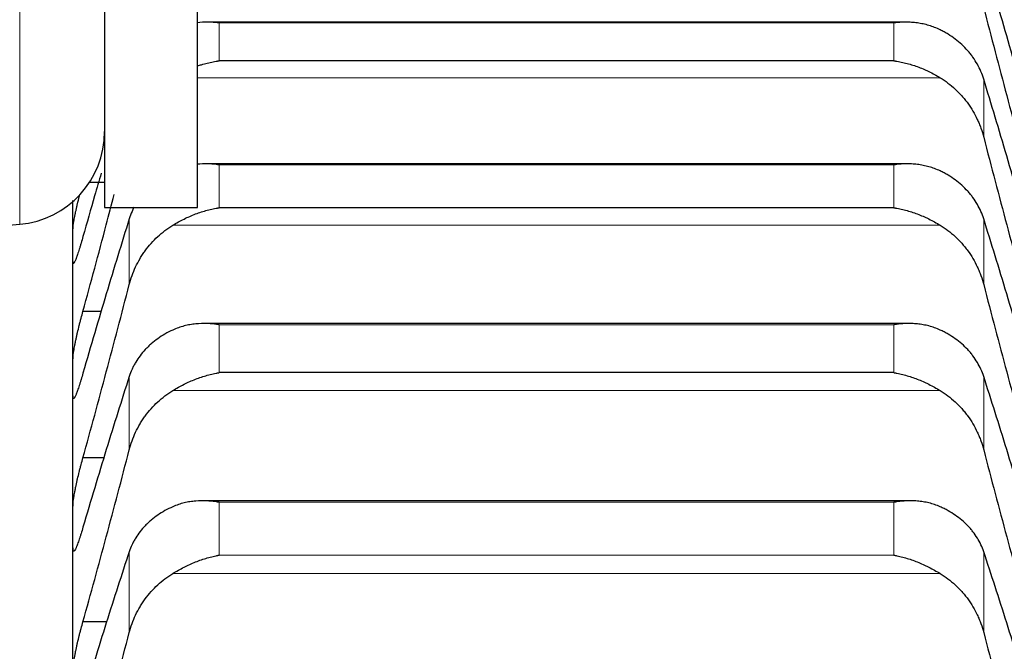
# Model space of a CAD drawing. Header units: inches. Extents: x 0 to 17820, y -10 to 12600.
# Tile 143 of 256: x 6498 to 6551, y 9434 to 9468. Entities that reach past the tile are written whole.
import ezdxf

# ---------------------------------------------------------------- set-up
doc = ezdxf.new("R2010")
doc.units = ezdxf.units.IN
doc.layers.add('1', color=7, linetype='Continuous', true_color=0xffffff)
doc.layers.add('254', color=7, linetype='Continuous', true_color=0xffffff)
doc.styles.add('latin_extended', font='simplex.shx')
doc.dimstyles.get("Standard").update_dxf_attribs({"dimtxt": 0.18, "dimasz": 0.18, "dimexe": 0.18, "dimexo": 0.0625, "dimgap": 0.09, "dimtad": 0, "dimtih": 1, "dimtoh": 1, "dimdec": 4, "dimzin": 0, "dimdsep": 46, "dimtxsty": 'Standard', "dimcen": 0.09, "dimadec": 0, "dimazin": 0, "dimtfac": 1, "dimtdec": 4, "dimtofl": 0, "dimtmove": 0, "dimatfit": 3, "dimfxl": 1, "dimtolj": 1, "dimtzin": 0, "dimarcsym": 0})

# ---------------------------------------------------------------- blocks, each defined once
blk = doc.blocks.new('_U3')
at = {"layer": '254', "color": 3, "linetype": 'Continuous', "lineweight": 13, "transparency": 16777216}
for p, q in [((1339.267, 10328.582), (1339.267, 6850.207)), ((6500.834, 8827.854), (6500.834, 6850.207)), ((1444.267, 6880.207), (6395.834, 6880.207))]:
    blk.add_line(p, q, dxfattribs=at)
at = {"layer": '254', "color": 3, "transparency": 16777216}
for points in [[(1444.267, 6897.707), (1444.267, 6862.707), (1339.267, 6880.207)], [(6395.834, 6862.707), (6395.834, 6897.707), (6500.834, 6880.207)]]:
    blk.add_solid(points, dxfattribs=at)
at = {"layer": 'Defpoints', "color": 0, "transparency": 16777216}
for p in [(1339.267, 10358.582), (6500.834, 8857.854), (6500.834, 6880.207)]:
    blk.add_point(p, dxfattribs=at)
at = {"layer": '254', "color": 2, "lineweight": 13, "transparency": 16777216, "insert": (3745.05, 7037.707), "char_height": 105, "attachment_point": 1, "style": 'latin_extended'}
blk.add_mtext('\\A1;5162', dxfattribs=at)

msp = doc.modelspace()

# ---------------------------------------------------------------- linework, layer by layer
at = {"layer": '1', "color": 2, "linetype": 'Continuous', "lineweight": 25}
for p, q in [((6502.534, 9751.107), (6502.534, 9464.6)), ((6507.534, 9458.354), (6507.534, 9498.354)), ((6545.599, 9468.32), (6508.091, 9468.32)), ((6544.978, 9466.241), (6508.69, 9466.241)), ((6502.534, 9464.6), (6502.534, 9458.354)), ((6545.688, 9460.7), (6508.004, 9460.7)), ((6502.534, 9459.694), (6501.716, 9459.694)), ((6500.834, 9456.333), (6500.834, 9458.734)), ((6502.534, 9458.354), (6507.534, 9458.354)), ((6544.978, 9458.338), (6508.69, 9458.338)), ((6275.834, 9438.02), (6497.97, 9457.454)), ((6500.834, 9449.223), (6500.834, 9456.333)), ((6502.368, 9452.77), (6501.371, 9452.77)), ((6545.777, 9452.116), (6507.916, 9452.116)), ((6500.834, 9441.166), (6500.834, 9449.223)), ((6544.978, 9449.473), (6508.69, 9449.473)), ((6502.517, 9444.894), (6501.371, 9444.894)), ((6545.865, 9442.582), (6507.828, 9442.582)), ((6500.834, 9432.176), (6500.834, 9441.166)), ((6502.674, 9436.077), (6501.371, 9436.077))]:
    msp.add_line(p, q, dxfattribs=at)
at = {"layer": '1', "color": 110, "linetype": 'Continuous', "lineweight": 13}
for p, q in [((6497.97, 9607.854), (6497.97, 9457.454)), ((6544.978, 9468.28), (6508.69, 9468.28)), ((6508.69, 9466.241), (6508.69, 9468.28)), ((6544.978, 9466.241), (6544.978, 9468.28)), ((6547.465, 9465.332), (6507.534, 9465.332)), ((6549.807, 9462.136), (6549.807, 9465.257)), ((6544.978, 9460.648), (6508.69, 9460.648)), ((6508.69, 9458.338), (6508.69, 9460.648)), ((6544.978, 9458.338), (6544.978, 9460.648)), ((6503.86, 9454.205), (6503.86, 9457.743)), ((6549.807, 9454.205), (6549.807, 9457.743)), ((6547.465, 9457.401), (6506.202, 9457.401)), ((6544.978, 9452.05), (6508.69, 9452.05)), ((6508.69, 9449.473), (6508.69, 9452.05)), ((6544.978, 9449.473), (6544.978, 9452.05)), ((6503.86, 9445.32), (6503.86, 9449.268)), ((6549.807, 9445.32), (6549.807, 9449.268)), ((6547.465, 9448.51), (6506.202, 9448.51)), ((6544.978, 9442.501), (6508.69, 9442.501)), ((6508.69, 9439.66), (6508.69, 9442.501)), ((6544.978, 9439.66), (6544.978, 9442.501)), ((6503.86, 9435.494), (6503.86, 9439.845)), ((6544.978, 9439.66), (6508.69, 9439.66)), ((6549.807, 9435.494), (6549.807, 9439.845)), ((6547.465, 9438.673), (6506.202, 9438.673))]:
    msp.add_line(p, q, dxfattribs=at)
at = {"layer": '1', "color": 2, "linetype": 'Continuous', "lineweight": 25}
msp.add_arc((6497.534, 9462.435), 5, 275, 0, dxfattribs=at)
for points in [[(6549.807, 9475.082), (6550.011, 9474.292), (6550.421, 9472.714), (6551.04, 9470.354), (6551.665, 9468.001), (6552.085, 9466.436), (6552.296, 9465.654)], [(6552.296, 9463.174), (6552.085, 9463.925), (6551.665, 9465.409), (6551.04, 9467.589), (6550.421, 9469.722), (6550.011, 9471.112), (6549.807, 9471.799)], [(6549.807, 9469.098), (6550.011, 9468.307), (6550.421, 9466.729), (6551.04, 9464.372), (6551.665, 9462.027), (6552.085, 9460.47), (6552.296, 9459.694)], [(6552.296, 9456.793), (6552.085, 9457.532), (6551.665, 9458.995), (6551.04, 9461.137), (6550.421, 9463.227), (6550.011, 9464.587), (6549.807, 9465.257)], [(6549.807, 9462.136), (6550.011, 9461.345), (6550.421, 9459.768), (6551.04, 9457.418), (6551.665, 9455.085), (6552.085, 9453.54), (6552.296, 9452.77)], [(6503.86, 9457.743), (6503.656, 9457.089), (6503.247, 9455.764), (6502.627, 9453.719), (6502.002, 9451.618), (6501.582, 9450.18), (6501.371, 9449.452)], [(6552.296, 9449.452), (6552.085, 9450.18), (6551.665, 9451.618), (6551.04, 9453.719), (6550.421, 9455.764), (6550.011, 9457.089), (6549.807, 9457.743)], [(6500.834, 9456.333), (6500.834, 9456.638), (6500.835, 9456.944), (6500.836, 9457.25)], [(6500.836, 9455.416), (6500.835, 9455.721), (6500.834, 9456.027), (6500.834, 9456.333)], [(6501.371, 9444.894), (6501.582, 9445.656), (6502.002, 9447.187), (6502.627, 9449.505), (6503.247, 9451.843), (6503.656, 9453.416), (6503.86, 9454.205)], [(6549.807, 9454.205), (6550.011, 9453.416), (6550.421, 9451.843), (6551.04, 9449.505), (6551.665, 9447.187), (6552.085, 9445.656), (6552.296, 9444.894)], [(6500.834, 9449.223), (6500.834, 9449.573), (6500.835, 9449.922), (6500.836, 9450.272)], [(6500.836, 9448.174), (6500.835, 9448.524), (6500.834, 9448.873), (6500.834, 9449.223)], [(6503.86, 9449.268), (6503.656, 9448.633), (6503.247, 9447.342), (6502.627, 9445.346), (6502.002, 9443.29), (6501.582, 9441.879), (6501.371, 9441.163)], [(6552.296, 9441.163), (6552.085, 9441.879), (6551.665, 9443.29), (6551.04, 9445.346), (6550.421, 9447.342), (6550.011, 9448.633), (6549.807, 9449.268)], [(6501.371, 9436.077), (6501.582, 9436.83), (6502.002, 9438.345), (6502.627, 9440.643), (6503.247, 9442.967), (6503.656, 9444.533), (6503.86, 9445.32)], [(6549.807, 9445.32), (6550.011, 9444.533), (6550.421, 9442.967), (6551.04, 9440.643), (6551.665, 9438.345), (6552.085, 9436.83), (6552.296, 9436.077)], [(6500.834, 9441.166), (6500.834, 9441.559), (6500.835, 9441.952), (6500.836, 9442.345)], [(6500.836, 9439.987), (6500.835, 9440.38), (6500.834, 9440.773), (6500.834, 9441.166)], [(6503.86, 9439.845), (6503.656, 9439.23), (6503.247, 9437.977), (6502.627, 9436.033), (6502.002, 9434.024), (6501.582, 9432.643), (6501.371, 9431.941)], [(6552.296, 9431.941), (6552.085, 9432.643), (6551.665, 9434.024), (6551.04, 9436.033), (6550.421, 9437.977), (6550.011, 9439.23), (6549.807, 9439.845)], [(6501.371, 9426.334), (6501.582, 9427.078), (6502.002, 9428.574), (6502.627, 9430.849), (6503.247, 9433.154), (6503.656, 9434.711), (6503.86, 9435.494)], [(6549.807, 9435.494), (6550.011, 9434.711), (6550.421, 9433.154), (6551.04, 9430.849), (6551.665, 9428.574), (6552.085, 9427.078), (6552.296, 9426.334)]]:
    msp.add_open_spline(points, degree=3, dxfattribs=at)
for points, knots in [([(6508.69, 9468.28), (6508.686, 9468.28), (6508.683, 9468.281), (6508.677, 9468.281), (6508.673, 9468.282), (6508.663, 9468.283), (6508.643, 9468.285), (6508.597, 9468.291), (6508.504, 9468.3), (6508.425, 9468.306), (6508.267, 9468.317), (6508.162, 9468.32), (6507.879, 9468.32), (6507.702, 9468.31), (6507.526, 9468.29)], [0, 0, 0, 0, 0.008442, 0.008442, 0.016884, 0.016884, 0.033769, 0.067538, 0.135076, 0.270152, 0.270152, 0.540303, 0.540303, 1, 1, 1, 1]), ([(6547.465, 9467.907), (6547.366, 9467.957), (6547.265, 9468), (6547.064, 9468.079), (6546.963, 9468.113), (6546.759, 9468.174), (6546.656, 9468.2), (6546.45, 9468.244), (6546.346, 9468.263), (6546.136, 9468.292), (6546.031, 9468.302), (6545.821, 9468.316), (6545.716, 9468.32), (6545.506, 9468.32), (6545.401, 9468.317), (6545.242, 9468.306), (6545.163, 9468.3), (6545.071, 9468.291), (6545.024, 9468.285), (6545.004, 9468.283), (6544.991, 9468.281), (6544.984, 9468.281), (6544.978, 9468.28)], [0, 0, 0, 0, 0.125, 0.125, 0.25, 0.25, 0.375, 0.375, 0.5, 0.5, 0.625, 0.625, 0.75, 0.75, 0.875, 0.875, 0.9375, 0.96875, 0.984375, 0.992188, 0.992188, 1, 1, 1, 1]), ([(6549.807, 9465.257), (6549.765, 9465.397), (6549.715, 9465.534), (6549.6, 9465.802), (6549.471, 9466.063), (6549.314, 9466.312), (6549.184, 9466.494), (6549.139, 9466.553), (6549.069, 9466.642), (6549.045, 9466.671), (6548.997, 9466.729), (6548.972, 9466.758), (6548.847, 9466.899), (6548.636, 9467.116), (6548.401, 9467.313), (6548.154, 9467.501), (6548.024, 9467.59), (6547.854, 9467.694), (6547.82, 9467.715), (6547.751, 9467.756), (6547.646, 9467.815), (6547.538, 9467.871), (6547.465, 9467.907)], [0, 0, 0, 0, 0.125, 0.125, 0.25, 0.375, 0.375, 0.4375, 0.4375, 0.46875, 0.46875, 0.5, 0.5, 0.625, 0.75, 0.75, 0.875, 0.875, 0.90625, 0.90625, 0.9375, 1, 1, 1, 1]), ([(6507.532, 9465.964), (6507.602, 9465.989), (6507.672, 9466.012), (6507.846, 9466.065), (6507.951, 9466.095), (6508.161, 9466.147), (6508.267, 9466.17), (6508.425, 9466.2), (6508.504, 9466.214), (6508.597, 9466.229), (6508.643, 9466.235), (6508.663, 9466.238), (6508.676, 9466.24), (6508.683, 9466.241), (6508.69, 9466.241)], [0, 0, 0, 0, 0.181502, 0.181502, 0.454335, 0.454335, 0.727167, 0.727167, 0.863584, 0.931792, 0.965896, 0.982948, 0.982948, 1, 1, 1, 1]), ([(6544.978, 9466.241), (6544.981, 9466.241), (6544.984, 9466.241), (6544.991, 9466.24), (6544.994, 9466.239), (6545.004, 9466.238), (6545.024, 9466.235), (6545.071, 9466.229), (6545.163, 9466.214), (6545.242, 9466.2), (6545.4, 9466.17), (6545.505, 9466.147), (6545.819, 9466.069), (6546.027, 9466.005), (6546.338, 9465.891), (6546.442, 9465.85), (6546.597, 9465.784), (6546.649, 9465.762), (6546.753, 9465.714), (6546.805, 9465.69), (6546.96, 9465.615), (6547.062, 9465.562), (6547.265, 9465.451), (6547.365, 9465.393), (6547.465, 9465.332)], [0, 0, 0, 0, 0.003906, 0.003906, 0.007812, 0.007812, 0.015625, 0.03125, 0.0625, 0.125, 0.125, 0.25, 0.25, 0.5, 0.5, 0.625, 0.625, 0.6875, 0.6875, 0.75, 0.75, 0.875, 0.875, 1, 1, 1, 1]), ([(6547.465, 9465.332), (6547.611, 9465.244), (6547.751, 9465.148), (6548.02, 9464.945), (6548.278, 9464.728), (6548.514, 9464.487), (6548.655, 9464.329), (6548.682, 9464.297), (6548.737, 9464.232), (6548.764, 9464.199), (6548.845, 9464.099), (6548.896, 9464.032), (6549.046, 9463.827), (6549.139, 9463.686), (6549.31, 9463.396), (6549.389, 9463.247), (6549.497, 9463.018), (6549.532, 9462.941), (6549.581, 9462.823), (6549.596, 9462.784), (6549.627, 9462.704), (6549.642, 9462.664), (6549.715, 9462.464), (6549.765, 9462.301), (6549.807, 9462.136)], [0, 0, 0, 0, 0.125, 0.125, 0.25, 0.375, 0.375, 0.40625, 0.40625, 0.4375, 0.4375, 0.5, 0.5, 0.625, 0.625, 0.75, 0.75, 0.8125, 0.8125, 0.84375, 0.84375, 0.875, 0.875, 1, 1, 1, 1]), ([(6508.69, 9460.648), (6508.686, 9460.648), (6508.683, 9460.649), (6508.677, 9460.649), (6508.673, 9460.65), (6508.663, 9460.651), (6508.643, 9460.654), (6508.597, 9460.66), (6508.504, 9460.671), (6508.425, 9460.679), (6508.267, 9460.692), (6508.162, 9460.697), (6507.879, 9460.702), (6507.702, 9460.696), (6507.526, 9460.679)], [0, 0, 0, 0, 0.008442, 0.008442, 0.016884, 0.016884, 0.033769, 0.067538, 0.135076, 0.270152, 0.270152, 0.540303, 0.540303, 1, 1, 1, 1]), ([(6547.465, 9460.319), (6547.366, 9460.367), (6547.265, 9460.409), (6547.064, 9460.484), (6546.963, 9460.517), (6546.759, 9460.574), (6546.656, 9460.598), (6546.45, 9460.639), (6546.346, 9460.655), (6546.136, 9460.681), (6546.031, 9460.689), (6545.821, 9460.699), (6545.716, 9460.701), (6545.506, 9460.697), (6545.401, 9460.692), (6545.242, 9460.679), (6545.163, 9460.671), (6545.071, 9460.66), (6545.024, 9460.654), (6545.004, 9460.651), (6544.991, 9460.649), (6544.984, 9460.649), (6544.978, 9460.648)], [0, 0, 0, 0, 0.125, 0.125, 0.25, 0.25, 0.375, 0.375, 0.5, 0.5, 0.625, 0.625, 0.75, 0.75, 0.875, 0.875, 0.9375, 0.96875, 0.984375, 0.992187, 0.992187, 1, 1, 1, 1]), ([(6502.354, 9460.198), (6502.236, 9459.797), (6501.91, 9458.675), (6501.582, 9457.532), (6501.371, 9456.793)], [0, 0, 0, 0, 0.360128, 1, 1, 1, 1]), ([(6549.807, 9457.743), (6549.765, 9457.879), (6549.715, 9458.013), (6549.6, 9458.273), (6549.471, 9458.527), (6549.314, 9458.769), (6549.184, 9458.946), (6549.139, 9459.004), (6549.069, 9459.09), (6549.045, 9459.119), (6548.997, 9459.175), (6548.972, 9459.203), (6548.847, 9459.341), (6548.636, 9459.551), (6548.401, 9459.743), (6548.154, 9459.925), (6548.024, 9460.011), (6547.854, 9460.113), (6547.82, 9460.133), (6547.751, 9460.172), (6547.646, 9460.23), (6547.538, 9460.284), (6547.465, 9460.319)], [0, 0, 0, 0, 0.125, 0.125, 0.25, 0.375, 0.375, 0.4375, 0.4375, 0.46875, 0.46875, 0.5, 0.5, 0.625, 0.75, 0.75, 0.875, 0.875, 0.90625, 0.90625, 0.9375, 1, 1, 1, 1]), ([(6500.836, 9457.25), (6500.836, 9457.268), (6500.838, 9457.31), (6500.847, 9457.39), (6500.855, 9457.455), (6500.863, 9457.509), (6500.866, 9457.527), (6500.872, 9457.566), (6500.876, 9457.585), (6500.893, 9457.687), (6500.91, 9457.778), (6500.935, 9457.902), (6500.94, 9457.928), (6500.948, 9457.967), (6500.951, 9457.98), (6500.956, 9458.007), (6500.97, 9458.073), (6500.997, 9458.197), (6501.023, 9458.313), (6501.05, 9458.431), (6501.064, 9458.492), (6501.108, 9458.678), (6501.138, 9458.803), (6501.18, 9458.969), (6501.19, 9459.008), (6501.2, 9459.048)], [0, 0, 0, 0, 0.079269, 0.158538, 0.237807, 0.237807, 0.277442, 0.277442, 0.317077, 0.317077, 0.475615, 0.475615, 0.515249, 0.515249, 0.535067, 0.535067, 0.554884, 0.634153, 0.713422, 0.713422, 0.792691, 0.792691, 0.95123, 0.95123, 1, 1, 1, 1]), ([(6501.371, 9452.77), (6501.582, 9453.54), (6502.002, 9455.085), (6502.563, 9457.18), (6502.913, 9458.505), (6503.056, 9459.048)], [0, 0, 0, 0, 0.371273, 0.742546, 1, 1, 1, 1]), ([(6504.117, 9458.366), (6504.112, 9458.357), (6504.108, 9458.348), (6504.087, 9458.308), (6504.071, 9458.275), (6504.04, 9458.21), (6504.025, 9458.178), (6503.953, 9458.013), (6503.903, 9457.879), (6503.86, 9457.743)], [0, 0, 0, 0, 0.043977, 0.043977, 0.203314, 0.203314, 0.362651, 0.362651, 1, 1, 1, 1]), ([(6506.202, 9457.401), (6506.302, 9457.462), (6506.402, 9457.52), (6506.603, 9457.631), (6506.705, 9457.684), (6506.908, 9457.785), (6507.011, 9457.832), (6507.218, 9457.922), (6507.322, 9457.965), (6507.532, 9458.044), (6507.637, 9458.081), (6507.846, 9458.149), (6507.951, 9458.179), (6508.161, 9458.235), (6508.267, 9458.26), (6508.425, 9458.292), (6508.504, 9458.308), (6508.597, 9458.323), (6508.643, 9458.331), (6508.663, 9458.334), (6508.676, 9458.336), (6508.683, 9458.337), (6508.69, 9458.338)], [0, 0, 0, 0, 0.125, 0.125, 0.25, 0.25, 0.375, 0.375, 0.5, 0.5, 0.625, 0.625, 0.75, 0.75, 0.875, 0.875, 0.9375, 0.96875, 0.984375, 0.992187, 0.992187, 1, 1, 1, 1]), ([(6544.978, 9458.338), (6544.981, 9458.337), (6544.984, 9458.337), (6544.991, 9458.336), (6544.994, 9458.335), (6545.004, 9458.334), (6545.024, 9458.331), (6545.071, 9458.323), (6545.163, 9458.308), (6545.242, 9458.292), (6545.4, 9458.26), (6545.505, 9458.235), (6545.819, 9458.152), (6546.027, 9458.085), (6546.338, 9457.968), (6546.442, 9457.926), (6546.597, 9457.858), (6546.649, 9457.835), (6546.753, 9457.787), (6546.805, 9457.762), (6546.96, 9457.686), (6547.062, 9457.632), (6547.265, 9457.52), (6547.365, 9457.462), (6547.465, 9457.401)], [0, 0, 0, 0, 0.003906, 0.003906, 0.007813, 0.007813, 0.015625, 0.03125, 0.0625, 0.125, 0.125, 0.25, 0.25, 0.5, 0.5, 0.625, 0.625, 0.6875, 0.6875, 0.75, 0.75, 0.875, 0.875, 1, 1, 1, 1]), ([(6503.86, 9454.205), (6503.903, 9454.37), (6503.953, 9454.532), (6504.067, 9454.849), (6504.196, 9455.16), (6504.354, 9455.458), (6504.483, 9455.677), (6504.528, 9455.749), (6504.599, 9455.856), (6504.622, 9455.891), (6504.671, 9455.961), (6504.695, 9455.996), (6504.82, 9456.167), (6505.032, 9456.43), (6505.267, 9456.671), (6505.514, 9456.901), (6505.643, 9457.01), (6505.813, 9457.139), (6505.848, 9457.164), (6505.917, 9457.214), (6506.022, 9457.287), (6506.129, 9457.357), (6506.202, 9457.401)], [0, 0, 0, 0, 0.125, 0.125, 0.25, 0.375, 0.375, 0.4375, 0.4375, 0.46875, 0.46875, 0.5, 0.5, 0.625, 0.75, 0.75, 0.875, 0.875, 0.90625, 0.90625, 0.9375, 1, 1, 1, 1]), ([(6547.465, 9457.401), (6547.611, 9457.312), (6547.751, 9457.217), (6548.02, 9457.013), (6548.278, 9456.797), (6548.514, 9456.556), (6548.655, 9456.397), (6548.682, 9456.365), (6548.737, 9456.3), (6548.764, 9456.267), (6548.845, 9456.168), (6548.896, 9456.1), (6549.046, 9455.895), (6549.139, 9455.754), (6549.31, 9455.464), (6549.389, 9455.315), (6549.497, 9455.087), (6549.532, 9455.009), (6549.581, 9454.892), (6549.596, 9454.852), (6549.627, 9454.773), (6549.642, 9454.733), (6549.715, 9454.533), (6549.765, 9454.37), (6549.807, 9454.205)], [0, 0, 0, 0, 0.125, 0.125, 0.25, 0.375, 0.375, 0.40625, 0.40625, 0.4375, 0.4375, 0.5, 0.5, 0.625, 0.625, 0.75, 0.75, 0.8125, 0.8125, 0.84375, 0.84375, 0.875, 0.875, 1, 1, 1, 1]), ([(6501.371, 9456.793), (6501.337, 9456.668), (6501.303, 9456.55), (6501.252, 9456.379), (6501.236, 9456.324), (6501.211, 9456.243), (6501.203, 9456.216), (6501.186, 9456.163), (6501.178, 9456.137), (6501.138, 9456.01), (6501.108, 9455.917), (6501.064, 9455.79), (6501.05, 9455.75), (6501.03, 9455.694), (6501.023, 9455.675), (6501.01, 9455.64), (6501.004, 9455.623), (6500.973, 9455.543), (6500.95, 9455.489), (6500.925, 9455.437), (6500.921, 9455.428), (6500.911, 9455.41), (6500.907, 9455.401), (6500.894, 9455.379), (6500.886, 9455.368), (6500.866, 9455.343), (6500.855, 9455.339), (6500.846, 9455.35), (6500.844, 9455.354), (6500.841, 9455.362), (6500.84, 9455.366), (6500.837, 9455.383), (6500.836, 9455.398), (6500.836, 9455.416)], [0, 0, 0, 0, 0.125, 0.125, 0.1875, 0.1875, 0.21875, 0.21875, 0.25, 0.25, 0.375, 0.375, 0.4375, 0.4375, 0.46875, 0.46875, 0.5, 0.5, 0.625, 0.625, 0.65625, 0.65625, 0.6875, 0.6875, 0.75, 0.75, 0.875, 0.875, 0.90625, 0.90625, 0.9375, 0.9375, 1, 1, 1, 1]), ([(6500.836, 9450.272), (6500.836, 9450.292), (6500.838, 9450.339), (6500.847, 9450.427), (6500.855, 9450.497), (6500.863, 9450.553), (6500.866, 9450.573), (6500.872, 9450.614), (6500.876, 9450.634), (6500.893, 9450.741), (6500.91, 9450.836), (6500.935, 9450.964), (6500.94, 9450.991), (6500.948, 9451.031), (6500.951, 9451.044), (6500.956, 9451.072), (6500.97, 9451.14), (6500.997, 9451.267), (6501.023, 9451.385), (6501.05, 9451.505), (6501.064, 9451.567), (6501.108, 9451.755), (6501.138, 9451.881), (6501.186, 9452.073), (6501.202, 9452.137), (6501.227, 9452.233), (6501.235, 9452.265), (6501.252, 9452.33), (6501.26, 9452.362), (6501.303, 9452.522), (6501.337, 9452.647), (6501.371, 9452.77)], [0, 0, 0, 0, 0.0625, 0.125, 0.1875, 0.1875, 0.21875, 0.21875, 0.25, 0.25, 0.375, 0.375, 0.40625, 0.40625, 0.421875, 0.421875, 0.4375, 0.5, 0.5625, 0.5625, 0.625, 0.625, 0.75, 0.75, 0.8125, 0.8125, 0.84375, 0.84375, 0.875, 0.875, 1, 1, 1, 1]), ([(6506.202, 9451.766), (6506.056, 9451.699), (6505.916, 9451.626), (6505.648, 9451.47), (6505.39, 9451.305), (6505.154, 9451.119), (6505.013, 9450.996), (6504.985, 9450.972), (6504.93, 9450.921), (6504.903, 9450.896), (6504.823, 9450.819), (6504.771, 9450.766), (6504.622, 9450.606), (6504.529, 9450.496), (6504.357, 9450.269), (6504.278, 9450.152), (6504.17, 9449.971), (6504.136, 9449.909), (6504.087, 9449.816), (6504.071, 9449.785), (6504.04, 9449.722), (6504.025, 9449.69), (6503.953, 9449.53), (6503.903, 9449.4), (6503.86, 9449.268)], [0, 0, 0, 0, 0.125, 0.125, 0.25, 0.375, 0.375, 0.40625, 0.40625, 0.4375, 0.4375, 0.5, 0.5, 0.625, 0.625, 0.75, 0.75, 0.8125, 0.8125, 0.84375, 0.84375, 0.875, 0.875, 1, 1, 1, 1]), ([(6508.69, 9452.05), (6508.686, 9452.051), (6508.683, 9452.051), (6508.677, 9452.052), (6508.673, 9452.053), (6508.663, 9452.054), (6508.643, 9452.057), (6508.597, 9452.064), (6508.504, 9452.077), (6508.425, 9452.086), (6508.267, 9452.102), (6508.162, 9452.109), (6507.848, 9452.12), (6507.64, 9452.115), (6507.329, 9452.084), (6507.226, 9452.07), (6507.07, 9452.042), (6507.018, 9452.032), (6506.915, 9452.009), (6506.863, 9451.997), (6506.708, 9451.957), (6506.606, 9451.925), (6506.403, 9451.853), (6506.302, 9451.813), (6506.202, 9451.766)], [0, 0, 0, 0, 0.003906, 0.003906, 0.007813, 0.007813, 0.015625, 0.03125, 0.0625, 0.125, 0.125, 0.25, 0.25, 0.5, 0.5, 0.625, 0.625, 0.6875, 0.6875, 0.75, 0.75, 0.875, 0.875, 1, 1, 1, 1]), ([(6547.465, 9451.766), (6547.366, 9451.812), (6547.265, 9451.853), (6547.064, 9451.925), (6546.963, 9451.956), (6546.759, 9452.009), (6546.656, 9452.031), (6546.45, 9452.068), (6546.346, 9452.083), (6546.136, 9452.104), (6546.031, 9452.111), (6545.821, 9452.117), (6545.716, 9452.117), (6545.506, 9452.109), (6545.401, 9452.102), (6545.242, 9452.086), (6545.163, 9452.077), (6545.071, 9452.064), (6545.024, 9452.057), (6545.004, 9452.054), (6544.991, 9452.052), (6544.984, 9452.051), (6544.978, 9452.05)], [0, 0, 0, 0, 0.125, 0.125, 0.25, 0.25, 0.375, 0.375, 0.5, 0.5, 0.625, 0.625, 0.75, 0.75, 0.875, 0.875, 0.9375, 0.96875, 0.984375, 0.992188, 0.992188, 1, 1, 1, 1]), ([(6549.807, 9449.268), (6549.765, 9449.4), (6549.715, 9449.53), (6549.6, 9449.783), (6549.471, 9450.029), (6549.314, 9450.264), (6549.184, 9450.436), (6549.139, 9450.492), (6549.069, 9450.576), (6549.045, 9450.604), (6548.997, 9450.658), (6548.972, 9450.685), (6548.847, 9450.819), (6548.636, 9451.023), (6548.401, 9451.208), (6548.154, 9451.384), (6548.024, 9451.468), (6547.854, 9451.566), (6547.82, 9451.586), (6547.751, 9451.624), (6547.646, 9451.68), (6547.538, 9451.733), (6547.465, 9451.766)], [0, 0, 0, 0, 0.125, 0.125, 0.25, 0.375, 0.375, 0.4375, 0.4375, 0.46875, 0.46875, 0.5, 0.5, 0.625, 0.75, 0.75, 0.875, 0.875, 0.90625, 0.90625, 0.9375, 1, 1, 1, 1]), ([(6501.371, 9449.452), (6501.337, 9449.329), (6501.303, 9449.212), (6501.252, 9449.046), (6501.236, 9448.991), (6501.211, 9448.912), (6501.203, 9448.886), (6501.186, 9448.835), (6501.178, 9448.81), (6501.138, 9448.687), (6501.108, 9448.597), (6501.064, 9448.477), (6501.05, 9448.439), (6501.03, 9448.385), (6501.023, 9448.368), (6501.01, 9448.335), (6501.004, 9448.32), (6500.973, 9448.245), (6500.95, 9448.196), (6500.925, 9448.15), (6500.921, 9448.142), (6500.911, 9448.126), (6500.907, 9448.119), (6500.894, 9448.101), (6500.886, 9448.092), (6500.866, 9448.075), (6500.855, 9448.076), (6500.846, 9448.095), (6500.844, 9448.099), (6500.841, 9448.11), (6500.84, 9448.116), (6500.837, 9448.137), (6500.836, 9448.154), (6500.836, 9448.174)], [0, 0, 0, 0, 0.125, 0.125, 0.1875, 0.1875, 0.21875, 0.21875, 0.25, 0.25, 0.375, 0.375, 0.4375, 0.4375, 0.46875, 0.46875, 0.5, 0.5, 0.625, 0.625, 0.65625, 0.65625, 0.6875, 0.6875, 0.75, 0.75, 0.875, 0.875, 0.90625, 0.90625, 0.9375, 0.9375, 1, 1, 1, 1]), ([(6506.202, 9448.51), (6506.302, 9448.571), (6506.402, 9448.629), (6506.603, 9448.741), (6506.705, 9448.794), (6506.908, 9448.896), (6507.011, 9448.945), (6507.218, 9449.037), (6507.322, 9449.08), (6507.532, 9449.162), (6507.637, 9449.2), (6507.846, 9449.27), (6507.951, 9449.303), (6508.161, 9449.361), (6508.267, 9449.388), (6508.425, 9449.423), (6508.504, 9449.439), (6508.597, 9449.457), (6508.643, 9449.465), (6508.663, 9449.468), (6508.676, 9449.47), (6508.683, 9449.472), (6508.69, 9449.473)], [0, 0, 0, 0, 0.125, 0.125, 0.25, 0.25, 0.375, 0.375, 0.5, 0.5, 0.625, 0.625, 0.75, 0.75, 0.875, 0.875, 0.9375, 0.96875, 0.984375, 0.992188, 0.992188, 1, 1, 1, 1]), ([(6544.978, 9449.473), (6544.981, 9449.472), (6544.984, 9449.472), (6544.991, 9449.47), (6544.994, 9449.47), (6545.004, 9449.468), (6545.024, 9449.465), (6545.071, 9449.457), (6545.163, 9449.439), (6545.348, 9449.401), (6545.505, 9449.361), (6545.819, 9449.274), (6546.027, 9449.204), (6546.338, 9449.083), (6546.442, 9449.04), (6546.597, 9448.971), (6546.649, 9448.947), (6546.753, 9448.898), (6546.805, 9448.873), (6546.96, 9448.796), (6547.062, 9448.742), (6547.265, 9448.629), (6547.365, 9448.571), (6547.465, 9448.51)], [0, 0, 0, 0, 0.003906, 0.003906, 0.007813, 0.007813, 0.015625, 0.03125, 0.0625, 0.125, 0.25, 0.25, 0.5, 0.5, 0.625, 0.625, 0.6875, 0.6875, 0.75, 0.75, 0.875, 0.875, 1, 1, 1, 1]), ([(6503.86, 9445.32), (6503.903, 9445.485), (6503.953, 9445.646), (6504.067, 9445.962), (6504.196, 9446.272), (6504.354, 9446.57), (6504.483, 9446.788), (6504.528, 9446.86), (6504.599, 9446.967), (6504.622, 9447.002), (6504.671, 9447.072), (6504.695, 9447.106), (6504.82, 9447.277), (6505.032, 9447.54), (6505.267, 9447.781), (6505.514, 9448.01), (6505.643, 9448.119), (6505.813, 9448.248), (6505.848, 9448.273), (6505.917, 9448.323), (6506.022, 9448.396), (6506.129, 9448.466), (6506.202, 9448.51)], [0, 0, 0, 0, 0.125, 0.125, 0.25, 0.375, 0.375, 0.4375, 0.4375, 0.46875, 0.46875, 0.5, 0.5, 0.625, 0.75, 0.75, 0.875, 0.875, 0.90625, 0.90625, 0.9375, 1, 1, 1, 1]), ([(6547.465, 9448.51), (6547.611, 9448.421), (6547.751, 9448.326), (6548.02, 9448.122), (6548.278, 9447.906), (6548.514, 9447.665), (6548.655, 9447.507), (6548.682, 9447.475), (6548.737, 9447.41), (6548.764, 9447.377), (6548.845, 9447.278), (6548.896, 9447.21), (6549.046, 9447.005), (6549.139, 9446.865), (6549.31, 9446.575), (6549.389, 9446.427), (6549.497, 9446.199), (6549.532, 9446.122), (6549.581, 9446.005), (6549.596, 9445.965), (6549.627, 9445.886), (6549.642, 9445.846), (6549.715, 9445.647), (6549.765, 9445.485), (6549.807, 9445.32)], [0, 0, 0, 0, 0.125, 0.125, 0.25, 0.375, 0.375, 0.40625, 0.40625, 0.4375, 0.4375, 0.5, 0.5, 0.625, 0.625, 0.75, 0.75, 0.8125, 0.8125, 0.84375, 0.84375, 0.875, 0.875, 1, 1, 1, 1]), ([(6500.836, 9442.345), (6500.836, 9442.368), (6500.838, 9442.42), (6500.847, 9442.515), (6500.855, 9442.589), (6500.863, 9442.649), (6500.866, 9442.67), (6500.872, 9442.712), (6500.876, 9442.734), (6500.893, 9442.846), (6500.91, 9442.944), (6500.935, 9443.076), (6500.94, 9443.103), (6500.948, 9443.145), (6500.951, 9443.159), (6500.956, 9443.187), (6500.97, 9443.257), (6500.997, 9443.387), (6501.023, 9443.507), (6501.05, 9443.629), (6501.064, 9443.691), (6501.108, 9443.881), (6501.138, 9444.008), (6501.186, 9444.2), (6501.202, 9444.264), (6501.227, 9444.361), (6501.235, 9444.393), (6501.252, 9444.457), (6501.26, 9444.489), (6501.303, 9444.648), (6501.337, 9444.772), (6501.371, 9444.894)], [0, 0, 0, 0, 0.0625, 0.125, 0.1875, 0.1875, 0.21875, 0.21875, 0.25, 0.25, 0.375, 0.375, 0.40625, 0.40625, 0.421875, 0.421875, 0.4375, 0.5, 0.5625, 0.5625, 0.625, 0.625, 0.75, 0.75, 0.8125, 0.8125, 0.84375, 0.84375, 0.875, 0.875, 1, 1, 1, 1]), ([(6506.202, 9442.262), (6506.056, 9442.197), (6505.916, 9442.127), (6505.648, 9441.977), (6505.39, 9441.817), (6505.154, 9441.637), (6505.013, 9441.519), (6504.985, 9441.495), (6504.93, 9441.446), (6504.903, 9441.422), (6504.823, 9441.347), (6504.771, 9441.296), (6504.622, 9441.142), (6504.529, 9441.035), (6504.357, 9440.815), (6504.278, 9440.702), (6504.17, 9440.527), (6504.136, 9440.467), (6504.087, 9440.377), (6504.071, 9440.347), (6504.04, 9440.286), (6504.025, 9440.255), (6503.953, 9440.1), (6503.903, 9439.974), (6503.86, 9439.845)], [0, 0, 0, 0, 0.125, 0.125, 0.25, 0.375, 0.375, 0.40625, 0.40625, 0.4375, 0.4375, 0.5, 0.5, 0.625, 0.625, 0.75, 0.75, 0.8125, 0.8125, 0.84375, 0.84375, 0.875, 0.875, 1, 1, 1, 1]), ([(6508.69, 9442.501), (6508.686, 9442.502), (6508.683, 9442.503), (6508.677, 9442.504), (6508.673, 9442.504), (6508.663, 9442.506), (6508.643, 9442.509), (6508.597, 9442.517), (6508.504, 9442.531), (6508.425, 9442.542), (6508.267, 9442.56), (6508.162, 9442.569), (6507.848, 9442.586), (6507.64, 9442.584), (6507.329, 9442.559), (6507.226, 9442.547), (6507.07, 9442.523), (6507.018, 9442.513), (6506.915, 9442.493), (6506.863, 9442.481), (6506.708, 9442.444), (6506.606, 9442.414), (6506.403, 9442.346), (6506.302, 9442.307), (6506.202, 9442.262)], [0, 0, 0, 0, 0.003906, 0.003906, 0.007812, 0.007812, 0.015625, 0.03125, 0.0625, 0.125, 0.125, 0.25, 0.25, 0.5, 0.5, 0.625, 0.625, 0.6875, 0.6875, 0.75, 0.75, 0.875, 0.875, 1, 1, 1, 1]), ([(6547.465, 9442.262), (6547.366, 9442.307), (6547.265, 9442.346), (6547.064, 9442.414), (6546.963, 9442.443), (6546.759, 9442.493), (6546.656, 9442.513), (6546.45, 9442.546), (6546.346, 9442.558), (6546.136, 9442.576), (6546.031, 9442.581), (6545.821, 9442.583), (6545.716, 9442.581), (6545.506, 9442.569), (6545.401, 9442.56), (6545.242, 9442.542), (6545.163, 9442.531), (6545.071, 9442.517), (6545.024, 9442.509), (6545.004, 9442.506), (6544.991, 9442.504), (6544.984, 9442.503), (6544.978, 9442.501)], [0, 0, 0, 0, 0.125, 0.125, 0.25, 0.25, 0.375, 0.375, 0.5, 0.5, 0.625, 0.625, 0.75, 0.75, 0.875, 0.875, 0.9375, 0.96875, 0.984375, 0.992188, 0.992188, 1, 1, 1, 1]), ([(6549.807, 9439.845), (6549.765, 9439.974), (6549.715, 9440.1), (6549.6, 9440.345), (6549.471, 9440.583), (6549.314, 9440.811), (6549.184, 9440.977), (6549.139, 9441.031), (6549.069, 9441.112), (6549.045, 9441.139), (6548.997, 9441.192), (6548.972, 9441.218), (6548.847, 9441.347), (6548.636, 9441.544), (6548.401, 9441.723), (6548.154, 9441.894), (6548.024, 9441.974), (6547.854, 9442.069), (6547.82, 9442.088), (6547.751, 9442.125), (6547.646, 9442.179), (6547.538, 9442.23), (6547.465, 9442.262)], [0, 0, 0, 0, 0.125, 0.125, 0.25, 0.375, 0.375, 0.4375, 0.4375, 0.46875, 0.46875, 0.5, 0.5, 0.625, 0.75, 0.75, 0.875, 0.875, 0.90625, 0.90625, 0.9375, 1, 1, 1, 1]), ([(6501.371, 9441.163), (6501.337, 9441.043), (6501.303, 9440.928), (6501.252, 9440.765), (6501.236, 9440.712), (6501.211, 9440.635), (6501.203, 9440.61), (6501.186, 9440.561), (6501.178, 9440.536), (6501.138, 9440.417), (6501.108, 9440.332), (6501.064, 9440.217), (6501.05, 9440.182), (6501.03, 9440.131), (6501.023, 9440.115), (6501.01, 9440.085), (6501.004, 9440.07), (6500.973, 9440.001), (6500.95, 9439.957), (6500.925, 9439.918), (6500.921, 9439.911), (6500.911, 9439.898), (6500.907, 9439.892), (6500.894, 9439.878), (6500.886, 9439.871), (6500.866, 9439.862), (6500.855, 9439.869), (6500.846, 9439.893), (6500.844, 9439.899), (6500.841, 9439.913), (6500.84, 9439.92), (6500.837, 9439.945), (6500.836, 9439.964), (6500.836, 9439.987)], [0, 0, 0, 0, 0.125, 0.125, 0.1875, 0.1875, 0.21875, 0.21875, 0.25, 0.25, 0.375, 0.375, 0.4375, 0.4375, 0.46875, 0.46875, 0.5, 0.5, 0.625, 0.625, 0.65625, 0.65625, 0.6875, 0.6875, 0.75, 0.75, 0.875, 0.875, 0.90625, 0.90625, 0.9375, 0.9375, 1, 1, 1, 1]), ([(6506.202, 9438.673), (6506.302, 9438.733), (6506.402, 9438.792), (6506.603, 9438.904), (6506.705, 9438.958), (6506.908, 9439.061), (6507.011, 9439.11), (6507.218, 9439.204), (6507.322, 9439.249), (6507.532, 9439.333), (6507.637, 9439.372), (6507.846, 9439.445), (6507.951, 9439.479), (6508.161, 9439.54), (6508.267, 9439.568), (6508.425, 9439.606), (6508.504, 9439.624), (6508.597, 9439.643), (6508.643, 9439.651), (6508.663, 9439.655), (6508.676, 9439.658), (6508.683, 9439.659), (6508.69, 9439.66)], [0, 0, 0, 0, 0.125, 0.125, 0.25, 0.25, 0.375, 0.375, 0.5, 0.5, 0.625, 0.625, 0.75, 0.75, 0.875, 0.875, 0.9375, 0.96875, 0.984375, 0.992188, 0.992188, 1, 1, 1, 1]), ([(6544.978, 9439.66), (6544.981, 9439.659), (6544.984, 9439.659), (6544.991, 9439.658), (6544.994, 9439.657), (6545.004, 9439.655), (6545.024, 9439.651), (6545.071, 9439.643), (6545.163, 9439.624), (6545.348, 9439.582), (6545.505, 9439.541), (6545.819, 9439.449), (6546.027, 9439.376), (6546.338, 9439.252), (6546.442, 9439.208), (6546.597, 9439.137), (6546.649, 9439.113), (6546.753, 9439.064), (6546.805, 9439.038), (6546.96, 9438.96), (6547.062, 9438.905), (6547.265, 9438.792), (6547.365, 9438.734), (6547.465, 9438.673)], [0, 0, 0, 0, 0.003906, 0.003906, 0.007813, 0.007813, 0.015625, 0.03125, 0.0625, 0.125, 0.25, 0.25, 0.5, 0.5, 0.625, 0.625, 0.6875, 0.6875, 0.75, 0.75, 0.875, 0.875, 1, 1, 1, 1]), ([(6503.86, 9435.494), (6503.903, 9435.658), (6503.953, 9435.818), (6504.067, 9436.133), (6504.196, 9436.442), (6504.354, 9436.738), (6504.483, 9436.956), (6504.528, 9437.027), (6504.599, 9437.134), (6504.622, 9437.169), (6504.671, 9437.239), (6504.695, 9437.273), (6504.82, 9437.444), (6505.032, 9437.705), (6505.267, 9437.945), (6505.514, 9438.174), (6505.643, 9438.283), (6505.813, 9438.411), (6505.848, 9438.436), (6505.917, 9438.486), (6506.022, 9438.559), (6506.129, 9438.629), (6506.202, 9438.673)], [0, 0, 0, 0, 0.125, 0.125, 0.25, 0.375, 0.375, 0.4375, 0.4375, 0.46875, 0.46875, 0.5, 0.5, 0.625, 0.75, 0.75, 0.875, 0.875, 0.90625, 0.90625, 0.9375, 1, 1, 1, 1]), ([(6547.465, 9438.673), (6547.611, 9438.584), (6547.751, 9438.489), (6548.02, 9438.286), (6548.278, 9438.07), (6548.514, 9437.83), (6548.655, 9437.672), (6548.682, 9437.64), (6548.737, 9437.576), (6548.764, 9437.543), (6548.845, 9437.444), (6548.896, 9437.377), (6549.046, 9437.172), (6549.139, 9437.032), (6549.31, 9436.744), (6549.389, 9436.596), (6549.497, 9436.369), (6549.532, 9436.292), (6549.581, 9436.175), (6549.596, 9436.136), (6549.627, 9436.058), (6549.642, 9436.018), (6549.715, 9435.819), (6549.765, 9435.658), (6549.807, 9435.494)], [0, 0, 0, 0, 0.125, 0.125, 0.25, 0.375, 0.375, 0.40625, 0.40625, 0.4375, 0.4375, 0.5, 0.5, 0.625, 0.625, 0.75, 0.75, 0.8125, 0.8125, 0.84375, 0.84375, 0.875, 0.875, 1, 1, 1, 1]), ([(6500.836, 9433.483), (6500.836, 9433.508), (6500.838, 9433.565), (6500.847, 9433.666), (6500.855, 9433.745), (6500.863, 9433.808), (6500.866, 9433.83), (6500.872, 9433.874), (6500.876, 9433.897), (6500.893, 9434.014), (6500.91, 9434.115), (6500.935, 9434.251), (6500.94, 9434.279), (6500.948, 9434.321), (6500.951, 9434.336), (6500.956, 9434.364), (6500.97, 9434.436), (6500.997, 9434.569), (6501.023, 9434.69), (6501.05, 9434.814), (6501.064, 9434.877), (6501.108, 9435.069), (6501.138, 9435.197), (6501.186, 9435.389), (6501.202, 9435.453), (6501.227, 9435.549), (6501.235, 9435.581), (6501.252, 9435.645), (6501.26, 9435.676), (6501.303, 9435.834), (6501.337, 9435.957), (6501.371, 9436.077)], [0, 0, 0, 0, 0.0625, 0.125, 0.1875, 0.1875, 0.21875, 0.21875, 0.25, 0.25, 0.375, 0.375, 0.40625, 0.40625, 0.421875, 0.421875, 0.4375, 0.5, 0.5625, 0.5625, 0.625, 0.625, 0.75, 0.75, 0.8125, 0.8125, 0.84375, 0.84375, 0.875, 0.875, 1, 1, 1, 1])]:
    msp.add_open_spline(points, degree=3, knots=knots, dxfattribs=at)

# ---------------------------------------------------------------- dimensions: what is measured, and where the dimension line sits
at = {"layer": '254', "color": 2, "linetype": 'Continuous', "lineweight": 13}
dim = msp.add_linear_dim(base=(6500.834, 6880.207), p1=(1339.267, 10358.582), p2=(6500.834, 8857.854), dimstyle='Standard', override={"dimscale": 30, "dimtxt": 3.5, "dimasz": 3.5, "dimexe": 1, "dimexo": 1, "dimgap": 1.75, "dimtad": 1, "dimtih": 1, "dimtoh": 0, "dimdec": 0, "dimlfac": 1, "dimzin": 8, "dimdsep": 46, "dimlunit": 2, "dimtxsty": 'latin_extended', "dimsah": 1, "dimse1": 0, "dimse2": 0, "dimsd1": 0, "dimsd2": 0, "dimclrd": 3, "dimclre": 3, "dimclrt": 2, "dimtol": 0, "dimtm": -0.1, "dimtfac": 0.714286, "dimtdec": 3, "dimtofl": 1, "dimtmove": 0, "dimtzin": 8, "dimlwd": 13, "dimlwe": 13}, dxfattribs=at)
dim.commit()
dim.dimension.update_dxf_attribs({"geometry": '_U3', "text_midpoint": (3920.05, 6880.207), "dimtype": 160})

doc.saveas('drawing.dxf')
